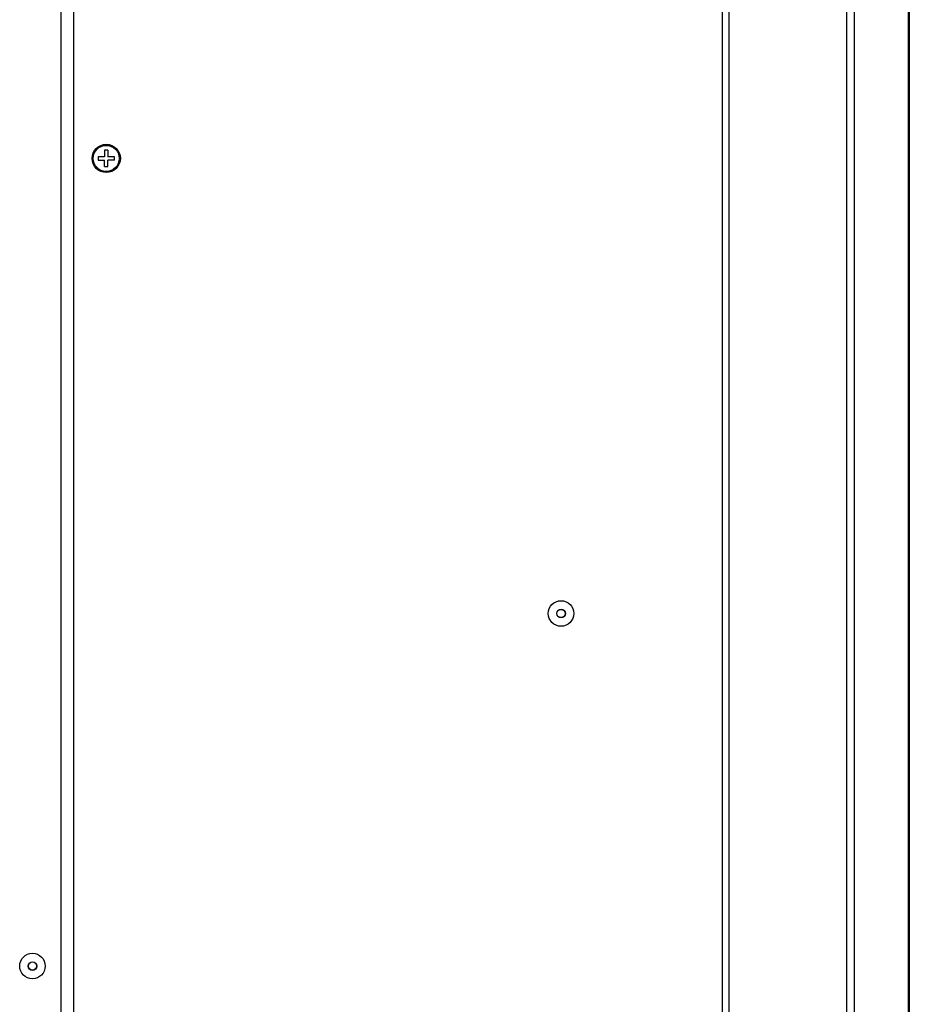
# Model space of a CAD drawing. Header units: millimetres. Extents: x 967 to 2466, y -778 to 1158.
# Tile 61 of 68: x 2233 to 2450, y 190 to 430. Entities that reach past the tile are written whole.
import ezdxf

# ---------------------------------------------------------------- set-up
doc = ezdxf.new("R2010")
doc.units = ezdxf.units.MM
doc.header["$LTSCALE"] = 30.734
doc.layers.get('0').update_dxf_attribs({"linetype": 'CONTINUOUS'})

msp = doc.modelspace()

# ---------------------------------------------------------------- linework, layer by layer
for p, q in [((2243.28, -283.66), (2243.28, 656.34)), ((2406.28, 36.64), (2406.28, 656.34)), ((2434.99, 34.64), (2434.99, 656.34)), ((2436.81, 655.84), (2436.81, 34.64)), ((2450.1, 34.64), (2450.1, 655.84)), ((2450.28, 655.84), (2450.28, 34.64)), ((2246.28, 654.84), (2246.28, -282.16)), ((2404.68, 46.32), (2404.68, 639.84)), ((2253.88, 397.84), (2253.88, 396.24)), ((2254.68, 397.84), (2253.88, 397.84)), ((2254.68, 397.84), (2254.68, 396.24)), ((2252.28, 396.24), (2252.28, 395.44)), ((2253.88, 396.24), (2252.28, 396.24)), ((2252.28, 395.44), (2253.88, 395.44)), ((2253.88, 393.84), (2253.88, 395.44)), ((2256.28, 396.24), (2254.68, 396.24)), ((2254.68, 393.84), (2254.68, 395.44)), ((2256.28, 395.44), (2254.68, 395.44)), ((2256.28, 395.44), (2256.28, 396.24)), ((2253.88, 393.84), (2254.68, 393.84))]:
    msp.add_line(p, q)
for centre, radius in [((2254.28, 395.84), 3.45), ((2254.28, 395.84), 3.18), ((2365.28, 284.84), 3.12), ((2365.28, 284.84), 1.05), ((2365.28, 284.84), 1), ((2236.28, 198.84), 3.12), ((2236.28, 198.84), 1.05), ((2236.28, 198.84), 1)]:
    msp.add_circle(centre, radius)

doc.saveas('drawing.dxf')
